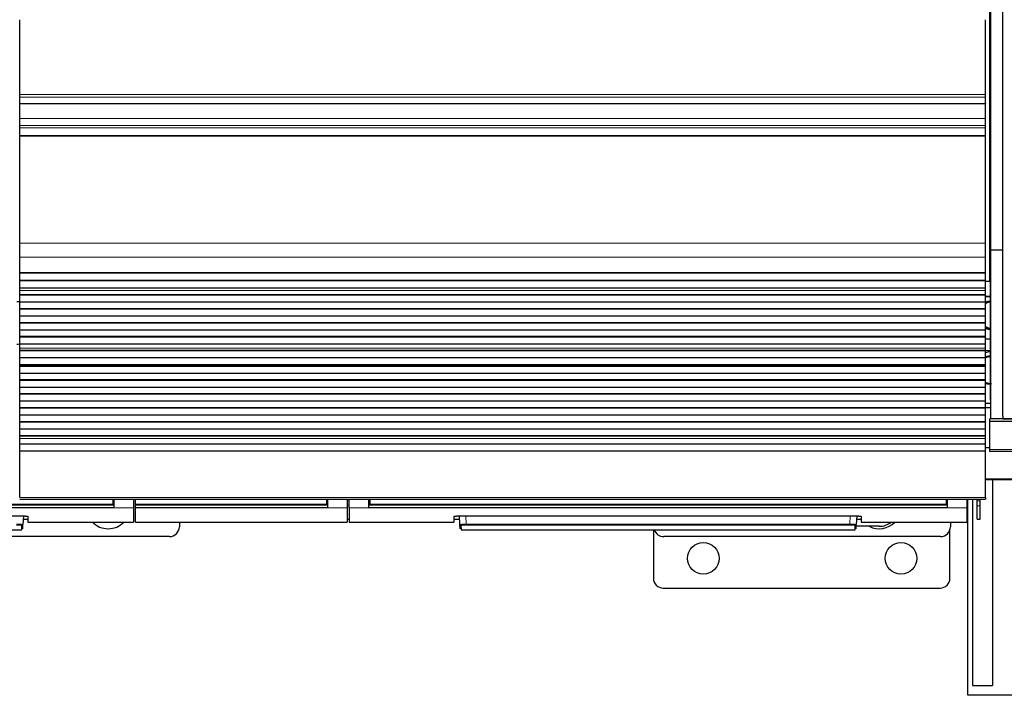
# Model space of a CAD drawing. Header units: inches. Extents: x 0 to 20790, y -12 to 14700.
# Tile 39 of 256: x 6150 to 7146, y 3369 to 4053. Entities that reach past the tile are written whole.
import ezdxf

# ---------------------------------------------------------------- set-up
doc = ezdxf.new("R2010")
doc.units = ezdxf.units.IN
doc.layers.add('1', color=7, linetype='Continuous', true_color=0xffffff)

msp = doc.modelspace()

# ---------------------------------------------------------------- linework, layer by layer
at = {"layer": '1', "color": 2, "linetype": 'Continuous', "lineweight": 25}
for p, q in [((7131.915, 3787.731), (7131.915, 4107.731)), ((7132.956, 3819.701), (7132.956, 4062.731)), ((7144.956, 3819.701), (7144.956, 4062.731)), ((6150.415, 3976.982), (6150.415, 4052.752)), ((7127.415, 3976.982), (7127.415, 4052.752)), ((6150.415, 3974.371), (6150.415, 3976.982)), ((6150.415, 3967.898), (6150.415, 3974.371)), ((7127.415, 3974.371), (7127.415, 3976.982)), ((7127.415, 3967.898), (7127.415, 3974.371)), ((6150.415, 3967.898), (6150.415, 3967.723)), ((6150.415, 3952.643), (6150.415, 3967.723)), ((7127.415, 3967.723), (6150.415, 3967.723)), ((7127.415, 3967.898), (7127.415, 3967.723)), ((7127.415, 3952.643), (7127.415, 3967.723)), ((6150.415, 3945.656), (6150.415, 3952.643)), ((6150.415, 3943.412), (6150.415, 3945.656)), ((7127.415, 3945.656), (7127.415, 3952.643)), ((7127.415, 3943.412), (7127.415, 3945.656)), ((6150.415, 3935.434), (6150.415, 3943.412)), ((6150.415, 3934.988), (6150.415, 3935.434)), ((6150.415, 3826.608), (6150.415, 3934.988)), ((7127.415, 3935.434), (7127.415, 3943.412)), ((7127.415, 3934.988), (7127.415, 3935.434)), ((7127.415, 3826.608), (7127.415, 3934.988)), ((6150.415, 3812.466), (6150.415, 3826.608)), ((7127.415, 3812.466), (7127.415, 3826.608)), ((7144.956, 3819.701), (7132.956, 3819.701)), ((7132.956, 3648.916), (7132.956, 3819.701)), ((7144.956, 3651.701), (7144.956, 3819.701)), ((6150.415, 3796.983), (6150.415, 3812.466)), ((7127.415, 3796.983), (7127.415, 3812.466)), ((6150.415, 3796.895), (6150.415, 3796.983)), ((6150.415, 3796.895), (7127.415, 3796.895)), ((6150.415, 3796.35), (6150.415, 3796.895)), ((6150.415, 3788.828), (6150.415, 3796.35)), ((7127.415, 3796.35), (6150.415, 3796.35)), ((7127.415, 3796.895), (7127.415, 3796.983)), ((7127.415, 3796.35), (7127.415, 3796.895)), ((7127.415, 3788.828), (7127.415, 3796.35)), ((6150.415, 3788.474), (6150.415, 3788.828)), ((7127.415, 3788.828), (6150.415, 3788.828)), ((6150.415, 3781.269), (6150.415, 3788.474)), ((7127.415, 3788.474), (6150.415, 3788.474)), ((7131.915, 3787.731), (7127.41, 3787.731)), ((7127.415, 3788.474), (7127.415, 3788.828)), ((7127.415, 3781.269), (7127.415, 3788.474)), ((7132.956, 3787.731), (7131.915, 3787.731)), ((7132.411, 3667.731), (7132.411, 3787.731)), ((6150.415, 3781.262), (6150.415, 3781.269)), ((7127.415, 3781.269), (6150.415, 3781.269)), ((6150.415, 3778.718), (6150.415, 3781.262)), ((7127.415, 3781.262), (6150.415, 3781.262)), ((6150.415, 3778.691), (6150.415, 3778.718)), ((6150.415, 3774.497), (6150.415, 3778.691)), ((7127.415, 3781.262), (7127.415, 3781.269)), ((7127.415, 3778.718), (7127.415, 3781.262)), ((7127.415, 3778.691), (7127.415, 3778.718)), ((7127.415, 3774.497), (7127.415, 3778.691)), ((6147.42, 3767.731), (6150.42, 3767.731)), ((6150.415, 3774.143), (6150.415, 3774.497)), ((7127.415, 3774.497), (6150.415, 3774.497)), ((6150.415, 3767.072), (6150.415, 3774.143)), ((7127.415, 3774.143), (6150.415, 3774.143)), ((6150.415, 3760.355), (6150.415, 3767.072)), ((7127.415, 3767.072), (6150.415, 3767.072)), ((7127.415, 3774.143), (7127.415, 3774.497)), ((7127.415, 3767.072), (7127.415, 3774.143)), ((7127.415, 3772.732), (7132.411, 3772.732)), ((7132.412, 3772.731), (7127.415, 3772.731)), ((7127.415, 3760.355), (7127.415, 3767.072)), ((6150.415, 3760.001), (6150.415, 3760.355)), ((7127.415, 3760.355), (6150.415, 3760.355)), ((6150.415, 3752.93), (6150.415, 3760.001)), ((7127.415, 3760.001), (6150.415, 3760.001)), ((7127.415, 3760.001), (7127.415, 3760.355)), ((7127.415, 3752.93), (7127.415, 3760.001)), ((6150.415, 3746.213), (6150.415, 3752.93)), ((7127.415, 3752.93), (6150.415, 3752.93)), ((6150.415, 3745.859), (6150.415, 3746.213)), ((7127.415, 3746.213), (6150.415, 3746.213)), ((6150.415, 3738.788), (6150.415, 3745.859)), ((7127.415, 3745.859), (6150.415, 3745.859)), ((7127.415, 3746.213), (7127.415, 3752.93)), ((7127.415, 3745.859), (7127.415, 3746.213)), ((7127.415, 3738.788), (7127.415, 3745.859)), ((6150.415, 3732.07), (6150.415, 3738.788)), ((7127.415, 3738.788), (6150.415, 3738.788)), ((7127.415, 3732.07), (7127.415, 3738.788)), ((6150.415, 3731.717), (6150.415, 3732.07)), ((7127.415, 3732.07), (6150.415, 3732.07)), ((6150.415, 3724.646), (6150.415, 3731.717)), ((7127.415, 3731.717), (6150.415, 3731.717)), ((7127.415, 3731.717), (7127.415, 3732.07)), ((7127.415, 3724.646), (7127.415, 3731.717)), ((7127.419, 3729.731), (7132.418, 3729.731)), ((6150.415, 3720.452), (6150.415, 3724.646)), ((7127.415, 3724.646), (6150.415, 3724.646)), ((6150.415, 3720.425), (6150.415, 3720.452)), ((6150.415, 3717.977), (6150.415, 3720.425)), ((6150.415, 3717.623), (6150.415, 3717.977)), ((7127.415, 3717.977), (6150.415, 3717.977)), ((6150.415, 3710.689), (6150.415, 3717.623)), ((7127.415, 3717.623), (6150.415, 3717.623)), ((7127.415, 3720.452), (7127.415, 3724.646)), ((7127.415, 3720.425), (7127.415, 3720.452)), ((7127.415, 3717.977), (7127.415, 3720.425)), ((7127.415, 3717.623), (7127.415, 3717.977)), ((7132.411, 3717.731), (7127.415, 3717.731)), ((7127.415, 3710.689), (7127.415, 3717.623)), ((6150.415, 3703.458), (6150.415, 3710.689)), ((7127.415, 3710.689), (6150.415, 3710.689)), ((7127.415, 3703.458), (7127.415, 3710.689)), ((6150.415, 3703.321), (6150.415, 3703.458)), ((7127.415, 3703.458), (6150.415, 3703.458)), ((6150.415, 3703.321), (7127.415, 3703.321)), ((6150.415, 3702.655), (6150.415, 3703.321)), ((6150.415, 3702.018), (6150.415, 3702.655)), ((7127.415, 3702.655), (6150.415, 3702.655)), ((6150.415, 3694.947), (6150.415, 3702.018)), ((7127.415, 3702.018), (6150.415, 3702.018)), ((7127.415, 3703.321), (7127.415, 3703.458)), ((7127.415, 3702.655), (7127.415, 3703.321)), ((7127.415, 3702.018), (7127.415, 3702.655)), ((7127.415, 3694.947), (7127.415, 3702.018)), ((6150.415, 3688.23), (6150.415, 3694.947)), ((7127.415, 3694.947), (6150.415, 3694.947)), ((6150.415, 3687.876), (6150.415, 3688.23)), ((7127.415, 3688.23), (6150.415, 3688.23)), ((6150.415, 3680.805), (6150.415, 3687.876)), ((7127.415, 3687.876), (6150.415, 3687.876)), ((7127.415, 3688.23), (7127.415, 3694.947)), ((7127.415, 3687.876), (7127.415, 3688.23)), ((7127.415, 3680.805), (7127.415, 3687.876)), ((6150.415, 3674.088), (6150.415, 3680.805)), ((7127.415, 3680.805), (6150.415, 3680.805)), ((7127.415, 3674.088), (7127.415, 3680.805)), ((6150.415, 3673.734), (6150.415, 3674.088)), ((7127.415, 3674.088), (6150.415, 3674.088)), ((6150.415, 3666.663), (6150.415, 3673.734)), ((7127.415, 3673.734), (6150.415, 3673.734)), ((6150.415, 3659.946), (6150.415, 3666.663)), ((7127.415, 3666.663), (6150.415, 3666.663)), ((7127.415, 3673.734), (7127.415, 3674.088)), ((7127.415, 3666.663), (7127.415, 3673.734)), ((7127.415, 3659.946), (7127.415, 3666.663)), ((7132.411, 3667.731), (7132.957, 3667.731)), ((6150.415, 3659.592), (6150.415, 3659.946)), ((7127.415, 3659.946), (6150.415, 3659.946)), ((6150.415, 3652.521), (6150.415, 3659.592)), ((7127.415, 3659.592), (6150.415, 3659.592)), ((7127.415, 3659.592), (7127.415, 3659.946)), ((7127.415, 3652.521), (7127.415, 3659.592)), ((7132.957, 3664.42), (7127.416, 3664.591)), ((7132.964, 3660.231), (7127.42, 3660.231)), ((6150.415, 3645.803), (6150.415, 3652.521)), ((7127.415, 3652.521), (6150.415, 3652.521)), ((6150.415, 3645.45), (6150.415, 3645.803)), ((7127.415, 3645.803), (6150.415, 3645.803)), ((6150.415, 3638.379), (6150.415, 3645.45)), ((7127.415, 3645.45), (6150.415, 3645.45)), ((7127.415, 3645.803), (7127.415, 3652.521)), ((7127.415, 3645.45), (7127.415, 3645.803)), ((7127.415, 3638.379), (7127.415, 3645.45)), ((7131.915, 3646.087), (7131.915, 3648.916)), ((7132.956, 3648.916), (7131.915, 3648.916)), ((7131.915, 3618.074), (7131.915, 3646.087)), ((7621.915, 3646.087), (7131.915, 3646.087)), ((7144.956, 3648.916), (7132.956, 3648.916)), ((7144.956, 3651.701), (7144.956, 3648.931)), ((7144.956, 3648.931), (7621.956, 3648.931)), ((7144.956, 3648.916), (7144.956, 3648.931)), ((7621.915, 3648.916), (7144.956, 3648.916)), ((6150.415, 3631.661), (6150.415, 3638.379)), ((7127.415, 3638.379), (6150.415, 3638.379)), ((7127.415, 3631.661), (7127.415, 3638.379)), ((6150.415, 3631.308), (6150.415, 3631.661)), ((7127.415, 3631.661), (6150.415, 3631.661)), ((6150.415, 3629.034), (6150.415, 3631.308)), ((7127.415, 3631.308), (6150.415, 3631.308)), ((6150.415, 3623.176), (6150.415, 3629.034)), ((7127.415, 3631.308), (7127.415, 3631.661)), ((7127.415, 3629.034), (7127.415, 3631.308)), ((7127.415, 3623.176), (7127.415, 3629.034)), ((6150.415, 3616.28), (6150.415, 3623.176)), ((7127.415, 3623.176), (6150.415, 3623.176)), ((6150.415, 3569.315), (6150.415, 3616.28)), ((7127.415, 3616.28), (6150.415, 3616.28)), ((7127.415, 3616.28), (7127.415, 3623.176)), ((7127.415, 3569.315), (7127.415, 3616.28)), ((7131.916, 3619.607), (7127.42, 3619.607)), ((7131.915, 3615.731), (7131.915, 3618.074)), ((7621.915, 3615.731), (7131.915, 3615.731)), ((7622.915, 3587.231), (7127.42, 3587.231)), ((7134.415, 3587.228), (7134.415, 3379.231)), ((6150.415, 3567.581), (7127.415, 3567.581)), ((6244.665, 3567.581), (6244.665, 3562.597)), ((6245.665, 3567.581), (6245.665, 3558.732)), ((6265.665, 3567.581), (6265.665, 3558.732)), ((6267.615, 3562.597), (6267.615, 3567.581)), ((6460.665, 3567.581), (6460.665, 3562.597)), ((6461.665, 3567.581), (6461.665, 3558.732)), ((6481.665, 3567.581), (6481.665, 3558.732)), ((6483.665, 3558.732), (6483.665, 3567.581)), ((6503.665, 3558.732), (6503.665, 3567.581)), ((6504.665, 3567.581), (6504.665, 3562.597)), ((7087.665, 3567.581), (7087.665, 3562.597)), ((7088.665, 3567.581), (7088.665, 3558.732)), ((7108.665, 3567.581), (7108.665, 3558.732)), ((7109.415, 3369.231), (7109.415, 3567.579)), ((7114.415, 3567.578), (7114.415, 3379.231)), ((7118.915, 3566.013), (7118.915, 3567.582)), ((7118.915, 3561.071), (7118.915, 3566.013)), ((7121.915, 3566.013), (7121.915, 3567.582)), ((7121.915, 3561.071), (7121.915, 3566.013)), ((7127.415, 3569.315), (7127.415, 3567.581)), ((6245.665, 3558.732), (5660.665, 3558.732)), ((6244.665, 3561.807), (5661.665, 3561.807)), ((6244.665, 3562.597), (6244.665, 3561.807)), ((6265.665, 3558.732), (6265.665, 3544.494)), ((6267.615, 3561.807), (6267.615, 3562.597)), ((6460.665, 3561.807), (6267.615, 3561.807)), ((6267.615, 3561.807), (6267.615, 3561.696)), ((6267.615, 3558.732), (6267.615, 3561.696)), ((6267.615, 3544.494), (6267.615, 3558.732)), ((6461.665, 3558.732), (6267.615, 3558.732)), ((6460.665, 3562.597), (6460.665, 3561.807)), ((6481.665, 3558.732), (6481.665, 3544.494)), ((6483.665, 3558.732), (6483.665, 3544.494)), ((7088.665, 3558.732), (6503.665, 3558.732)), ((6504.665, 3562.597), (6504.665, 3561.807)), ((7087.665, 3561.807), (6504.665, 3561.807)), ((7087.665, 3562.597), (7087.665, 3561.807)), ((7108.665, 3558.732), (7108.665, 3544.494)), ((7118.915, 3547.29), (7118.915, 3561.071)), ((7121.915, 3547.29), (7121.915, 3561.071)), ((5751.665, 3550.7), (6153.665, 3550.7)), ((6154.12, 3550.692), (6153.659, 3541.887)), ((6153.953, 3547.494), (6158.665, 3547.494)), ((6158.665, 3550.203), (6158.665, 3544.494)), ((6481.665, 3547.494), (6483.665, 3547.494)), ((6589.665, 3550.203), (6589.665, 3544.494)), ((6589.665, 3547.494), (6595.377, 3547.494)), ((6594.665, 3550.7), (6996.665, 3550.7)), ((6595.671, 3541.887), (6595.209, 3550.7)), ((6997.12, 3550.692), (6996.659, 3541.887)), ((6996.953, 3547.494), (7001.665, 3547.494)), ((7001.665, 3550.203), (7001.665, 3544.494)), ((7118.915, 3547.29), (7121.915, 3547.29)), ((5753.894, 3536.654), (6152.436, 3536.654)), ((6152.436, 3536.654), (6152.66, 3540.943)), ((6153.434, 3537.602), (6153.659, 3541.887)), ((6158.665, 3544.494), (6265.665, 3544.494)), ((6267.615, 3544.494), (6481.665, 3544.494)), ((6311.915, 3544.494), (6311.915, 3539.731)), ((6483.665, 3544.494), (6589.665, 3544.494)), ((6595.895, 3537.602), (6595.671, 3541.887)), ((6596.669, 3540.943), (6596.894, 3536.654)), ((6596.894, 3536.654), (6995.436, 3536.654)), ((6791.415, 3536.657), (6791.415, 3487.731)), ((6995.436, 3536.654), (6995.66, 3540.943)), ((6996.434, 3537.602), (6996.659, 3541.887)), ((7019.915, 3540.231), (6996.571, 3540.231)), ((7001.665, 3544.494), (7108.665, 3544.494)), ((7091.415, 3487.731), (7091.415, 3536.612)), ((7091.915, 3544.495), (7091.915, 3539.731)), ((6301.915, 3529.731), (6021.915, 3529.731)), ((7081.915, 3529.731), (6801.915, 3529.731)), ((6801.415, 3477.731), (7081.415, 3477.731)), ((7114.415, 3379.231), (7134.415, 3379.231)), ((7844.415, 3369.231), (7109.415, 3369.231))]:
    msp.add_line(p, q, dxfattribs=at)
at = {"layer": '1', "color": 110, "linetype": 'Continuous', "lineweight": 13}
for p, q in [((7127.415, 3976.982), (6150.415, 3976.982)), ((7127.415, 3974.371), (6150.415, 3974.371)), ((7127.415, 3967.898), (6150.415, 3967.898)), ((7127.415, 3952.643), (6150.415, 3952.643)), ((7127.415, 3945.656), (6150.415, 3945.656)), ((7127.415, 3943.412), (6150.415, 3943.412)), ((7127.415, 3935.434), (6150.415, 3935.434)), ((7127.415, 3934.988), (6150.415, 3934.988)), ((7127.415, 3826.608), (6150.415, 3826.608)), ((7127.415, 3812.466), (6150.415, 3812.466)), ((7127.415, 3796.983), (6150.415, 3796.983)), ((7127.415, 3778.718), (6150.415, 3778.718)), ((7127.415, 3778.691), (6150.415, 3778.691)), ((7127.415, 3720.452), (6150.415, 3720.452)), ((7127.415, 3720.425), (6150.415, 3720.425)), ((7127.415, 3629.034), (6150.415, 3629.034)), ((7621.915, 3618.074), (7131.915, 3618.074)), ((7622.915, 3588.316), (7127.42, 3588.316)), ((7127.415, 3569.315), (6150.415, 3569.315)), ((6245.665, 3566.607), (6244.659, 3566.607)), ((6461.665, 3566.607), (6460.664, 3566.607)), ((6483.665, 3566.607), (6481.665, 3566.607)), ((6504.67, 3566.607), (6503.665, 3566.607)), ((7088.665, 3566.607), (7087.659, 3566.607)), ((7121.915, 3566.013), (7118.915, 3566.013)), ((6265.665, 3558.732), (6245.665, 3558.732)), ((6481.665, 3558.732), (6461.665, 3558.732)), ((6503.665, 3558.732), (6483.665, 3558.732)), ((7108.665, 3558.732), (7088.665, 3558.732)), ((7121.915, 3561.071), (7118.915, 3561.071)), ((6601.7, 3550.7), (6602.137, 3542.368)), ((6990.193, 3542.368), (6990.63, 3550.7)), ((6602.137, 3542.368), (6602.137, 3541.424)), ((6602.137, 3542.368), (6990.193, 3542.368)), ((6990.193, 3541.424), (6602.137, 3541.424)), ((6990.193, 3542.368), (6990.193, 3541.424))]:
    msp.add_line(p, q, dxfattribs=at)
at = {"layer": '1', "color": 2, "linetype": 'Continuous', "lineweight": 25}
for centre in [(6841.915, 3507.731), (7041.915, 3507.731)]:
    msp.add_circle(centre, 16, dxfattribs=at)
for centre, radius, start, end in [((6161.915, 3637.731), 87.5, 97.54875, 99.534375), ((7141.915, 3667.731), 50, 100.322046, 106.857805), ((6239.915, 3559.731), 22, 223.835625, 316.17), ((6301.915, 3539.731), 10, 270, 0), ((6801.915, 3539.731), 10, 197.918437, 270), ((7019.915, 3559.731), 22, 242.415, 316.164375), ((7019.915, 3559.731), 19.5, 270, 308.615625), ((7081.915, 3539.731), 10, 270, 0), ((6801.415, 3487.731), 10, 180, 270), ((7081.415, 3487.731), 10, 270, 0)]:
    msp.add_arc(centre, radius, start, end, dxfattribs=at)
at = {"layer": '1', "color": 110, "linetype": 'Continuous', "lineweight": 13}
for centre, major_axis, start_param, end_param in [((6152.66, 3541.94), (-0.999, 0.052), 1.6229689, 3.1415927), ((6596.669, 3541.94), (0.999, 0.052), 3.1415927, 4.6602164), ((6995.66, 3541.94), (-0.999, 0.052), 1.6229689, 3.1415927)]:
    msp.add_ellipse(centre, major_axis=major_axis, ratio=0.9964159, start_param=start_param, end_param=end_param, dxfattribs=at)
at = {"layer": '1', "color": 2, "linetype": 'Continuous', "lineweight": 25}
for points, weights in [([(7127.013, 3765.321), (7128.228, 3766.232), (7129.554, 3766.933), (7130.933, 3767.398), (7132.285, 3767.651)], [0.996635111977, 0.999018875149, 1.00333366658, 1.00882032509, 1.0126935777]), ([(7132.878, 3739.999), (7131.389, 3740.22), (7129.85, 3740.695), (7128.367, 3741.462), (7127.021, 3742.485)], [1.01408759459, 1.01040368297, 1.00405964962, 0.999102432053, 0.99653286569]), ([(7126.963, 3710.55), (7128.451, 3711.416), (7130.04, 3711.987), (7131.636, 3712.246), (7133.124, 3712.263)], [0.999995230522, 1.00433138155, 1.01050583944, 1.01648889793, 1.0166100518])]:
    msp.add_rational_spline(points, weights, degree=4, dxfattribs=at)
for points, knots in [([(7132.424, 3767.782), (7132.066, 3767.76), (7131.218, 3767.698), (7129.997, 3767.588), (7128.686, 3767.36), (7127.75, 3767.095), (7127.46, 3767.001)], [0, 0, 0, 0, 0.2573947, 0.6050725, 0.8845897, 1, 1, 1, 1]), ([(7127.408, 3740.476), (7127.719, 3740.37), (7128.266, 3740.206), (7129.051, 3740.021), (7129.767, 3739.89), (7130.243, 3739.829), (7130.483, 3739.804)], [0, 0, 0, 0, 0.3031696, 0.5294977, 0.7615522, 1, 1, 1, 1]), ([(7130.483, 3739.804), (7130.532, 3739.798), (7130.88, 3739.787), (7131.832, 3739.774), (7132.572, 3739.768), (7132.785, 3739.766)], [0, 0, 0, 0, 0.451775, 0.8537494, 1, 1, 1, 1]), ([(7132.397, 3712.247), (7132.179, 3712.241), (7131.332, 3712.209), (7129.671, 3712.096), (7128.265, 3711.894), (7127.409, 3711.707)], [0, 0, 0, 0, 0.1155931, 0.4590198, 1, 1, 1, 1]), ([(7127.363, 3684.707), (7127.749, 3684.64), (7129.372, 3684.405), (7131.298, 3684.288), (7132.928, 3684.244)], [0, 0, 0, 0, 0.2493236, 1, 1, 1, 1]), ([(6153.665, 3550.7), (6153.83, 3550.7), (6153.994, 3550.699), (6154.318, 3550.696), (6154.64, 3550.691), (6154.957, 3550.683), (6155.153, 3550.677), (6155.192, 3550.675), (6155.27, 3550.673), (6155.31, 3550.671), (6155.426, 3550.667), (6155.503, 3550.664), (6155.73, 3550.655), (6156.024, 3550.641), (6156.304, 3550.624), (6156.508, 3550.61), (6156.608, 3550.603), (6156.706, 3550.595), (6156.771, 3550.59), (6156.803, 3550.588), (6156.963, 3550.575), (6157.084, 3550.564), (6157.314, 3550.541), (6157.533, 3550.516), (6157.728, 3550.49), (6157.842, 3550.473), (6157.865, 3550.47), (6157.909, 3550.463), (6157.931, 3550.459), (6157.994, 3550.449), (6158.035, 3550.442), (6158.15, 3550.42), (6158.29, 3550.391), (6158.4, 3550.361), (6158.472, 3550.338), (6158.493, 3550.33), (6158.534, 3550.314), (6158.552, 3550.306), (6158.6, 3550.283), (6158.649, 3550.251), (6158.665, 3550.219), (6158.665, 3550.203)], [0, 0, 0, 0, 0.0625, 0.0625, 0.125, 0.1875, 0.1875, 0.203125, 0.203125, 0.21875, 0.21875, 0.25, 0.25, 0.3125, 0.375, 0.375, 0.40625, 0.421875, 0.421875, 0.4375, 0.4375, 0.5, 0.5, 0.5625, 0.625, 0.625, 0.640625, 0.640625, 0.65625, 0.65625, 0.6875, 0.6875, 0.75, 0.8125, 0.8125, 0.84375, 0.84375, 0.875, 0.875, 0.9375, 1, 1, 1, 1]), ([(6589.665, 3550.203), (6589.665, 3550.219), (6589.673, 3550.235), (6589.705, 3550.266), (6589.753, 3550.298), (6589.832, 3550.329), (6589.891, 3550.348), (6589.904, 3550.352), (6589.929, 3550.36), (6589.943, 3550.364), (6589.985, 3550.375), (6590.014, 3550.383), (6590.108, 3550.405), (6590.248, 3550.435), (6590.415, 3550.462), (6590.551, 3550.483), (6590.598, 3550.489), (6590.671, 3550.499), (6590.696, 3550.503), (6590.747, 3550.509), (6590.772, 3550.512), (6590.903, 3550.528), (6591.013, 3550.54), (6591.243, 3550.563), (6591.484, 3550.585), (6591.746, 3550.605), (6591.917, 3550.616), (6591.952, 3550.619), (6592.021, 3550.623), (6592.056, 3550.625), (6592.162, 3550.632), (6592.233, 3550.636), (6592.45, 3550.648), (6592.744, 3550.662), (6593.051, 3550.673), (6593.285, 3550.68), (6593.364, 3550.682), (6593.524, 3550.686), (6593.604, 3550.688), (6593.847, 3550.693), (6594.171, 3550.698), (6594.5, 3550.7), (6594.665, 3550.7)], [0, 0, 0, 0, 0.0625, 0.0625, 0.125, 0.1875, 0.1875, 0.203125, 0.203125, 0.21875, 0.21875, 0.25, 0.25, 0.3125, 0.375, 0.375, 0.40625, 0.40625, 0.421875, 0.421875, 0.4375, 0.4375, 0.5, 0.5, 0.5625, 0.625, 0.625, 0.640625, 0.640625, 0.65625, 0.65625, 0.6875, 0.6875, 0.75, 0.8125, 0.8125, 0.84375, 0.84375, 0.875, 0.875, 0.9375, 1, 1, 1, 1]), ([(6996.665, 3550.7), (6996.83, 3550.7), (6996.994, 3550.699), (6997.318, 3550.696), (6997.64, 3550.691), (6997.957, 3550.683), (6998.153, 3550.677), (6998.192, 3550.675), (6998.27, 3550.673), (6998.31, 3550.671), (6998.426, 3550.667), (6998.503, 3550.664), (6998.73, 3550.655), (6999.024, 3550.641), (6999.304, 3550.624), (6999.508, 3550.61), (6999.608, 3550.603), (6999.706, 3550.595), (6999.771, 3550.59), (6999.803, 3550.588), (6999.963, 3550.575), (7000.084, 3550.564), (7000.314, 3550.541), (7000.533, 3550.516), (7000.728, 3550.49), (7000.842, 3550.473), (7000.865, 3550.47), (7000.909, 3550.463), (7000.931, 3550.459), (7000.994, 3550.449), (7001.035, 3550.442), (7001.15, 3550.42), (7001.29, 3550.391), (7001.4, 3550.361), (7001.472, 3550.338), (7001.493, 3550.33), (7001.534, 3550.314), (7001.552, 3550.306), (7001.6, 3550.283), (7001.649, 3550.251), (7001.665, 3550.219), (7001.665, 3550.203)], [0, 0, 0, 0, 0.0625, 0.0625, 0.125, 0.1875, 0.1875, 0.203125, 0.203125, 0.21875, 0.21875, 0.25, 0.25, 0.3125, 0.375, 0.375, 0.40625, 0.421875, 0.421875, 0.4375, 0.4375, 0.5, 0.5, 0.5625, 0.625, 0.625, 0.640625, 0.640625, 0.65625, 0.65625, 0.6875, 0.6875, 0.75, 0.8125, 0.8125, 0.84375, 0.84375, 0.875, 0.875, 0.9375, 1, 1, 1, 1])]:
    msp.add_open_spline(points, degree=3, knots=knots, dxfattribs=at)
for points, weights, knots in [([(7132.986, 3739.787), (7132.715, 3739.766), (7132.446, 3739.752), (7132.179, 3739.746), (7130.746, 3739.746), (7129.516, 3739.876), (7128.269, 3740.166), (7127.048, 3740.619)], [1.01572311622, 1.01614239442, 1.01644646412, 1.01661171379, 1.01661171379, 1.01336834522, 1.00917973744, 1.00525844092], [0, 0, 0, 0, 0, 0.1841537, 0.1841537, 0.1841537, 1, 1, 1, 1, 1]), ([(7132.987, 3739.772), (7132.716, 3739.751), (7132.447, 3739.737), (7132.18, 3739.731), (7131.559, 3739.731), (7131.197, 3739.743), (7130.83, 3739.768), (7130.461, 3739.806)], [1.01572311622, 1.01614239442, 1.01644646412, 1.01661171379, 1.01661171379, 1.0163092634, 1.01576980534, 1.01504934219], [0, 0, 0, 0, 0, 0.4250125, 0.4250125, 0.4250125, 1, 1, 1, 1, 1]), ([(7133.453, 3684.265), (7133.443, 3684.265), (7133.433, 3684.265), (7133.422, 3684.265), (7131.864, 3684.252), (7130.194, 3684.498), (7128.529, 3685.085), (7126.975, 3685.992)], [1.01660995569, 1.01661083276, 1.01661141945, 1.01661171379, 1.01661171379, 1.01017661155, 1.0037290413, 0.99941817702], [0, 0, 0, 0, 0, 0.0067177, 0.0067177, 0.0067177, 1, 1, 1, 1, 1]), ([(7133.09, 3684.335), (7132.48, 3684.223), (7131.874, 3684.15), (7131.277, 3684.112), (7129.849, 3684.1), (7128.972, 3684.161), (7128.08, 3684.3), (7127.188, 3684.522)], [1.01284347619, 1.0144759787, 1.01580472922, 1.01661171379, 1.01661171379, 1.01491658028, 1.0123946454, 1.00961770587], [0, 0, 0, 0, 0, 0.4082738, 0.4082738, 0.4082738, 1, 1, 1, 1, 1]), ([(7133.091, 3684.457), (7132.48, 3684.345), (7131.873, 3684.271), (7131.275, 3684.234), (7129.847, 3684.221), (7128.971, 3684.282), (7128.08, 3684.421), (7127.189, 3684.643)], [1.01283654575, 1.01447174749, 1.01580301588, 1.01661171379, 1.01661171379, 1.01491906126, 1.01240018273, 1.00962583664], [0, 0, 0, 0, 0, 0.408707, 0.408707, 0.408707, 1, 1, 1, 1, 1])]:
    msp.add_rational_spline(points, weights, degree=4, knots=knots, dxfattribs=at)
for points in [[(6245.665, 3561.696), (5660.665, 3561.696)], [(6461.665, 3561.696), (6267.615, 3561.696)], [(7088.665, 3561.696), (6503.665, 3561.696)]]:
    msp.add_open_spline(points, degree=1, dxfattribs=at)
at = {"layer": '1', "color": 110, "linetype": 'Continuous', "lineweight": 13}
for points, degree in [([(6244.665, 3562.597), (5661.665, 3562.597)], 1), ([(6460.665, 3562.597), (6267.615, 3562.597)], 1), ([(6481.665, 3561.696), (6482.332, 3561.696), (6482.998, 3561.696), (6483.665, 3561.696)], 3), ([(7087.665, 3562.597), (6504.665, 3562.597)], 1)]:
    msp.add_open_spline(points, degree=degree, dxfattribs=at)
for points, knots in [([(6153.659, 3541.887), (6153.66, 3541.901), (6153.64, 3541.928), (6153.579, 3541.956), (6153.528, 3541.974), (6153.517, 3541.977), (6153.494, 3541.984), (6153.458, 3541.994), (6153.416, 3542.005), (6153.325, 3542.025), (6153.184, 3542.052), (6153.005, 3542.079), (6152.856, 3542.099), (6152.804, 3542.105), (6152.722, 3542.115), (6152.695, 3542.118), (6152.638, 3542.125), (6152.609, 3542.128), (6152.462, 3542.144), (6152.211, 3542.168), (6151.929, 3542.191), (6151.705, 3542.208), (6151.628, 3542.214), (6151.51, 3542.222), (6151.47, 3542.225), (6151.39, 3542.23), (6151.349, 3542.233), (6151.142, 3542.246), (6150.972, 3542.256), (6150.62, 3542.274), (6150.439, 3542.283), (6150.066, 3542.3), (6149.874, 3542.307), (6149.628, 3542.316), (6149.578, 3542.318), (6149.479, 3542.321), (6149.428, 3542.323), (6149.277, 3542.328), (6149.176, 3542.331), (6148.871, 3542.34), (6148.46, 3542.35), (6148.042, 3542.358), (6147.621, 3542.364), (6147.408, 3542.366), (6147.193, 3542.368)], [0, 0, 0, 0, 0.0625, 0.125, 0.125, 0.140625, 0.140625, 0.15625, 0.1875, 0.1875, 0.25, 0.3125, 0.3125, 0.34375, 0.34375, 0.359375, 0.359375, 0.375, 0.375, 0.4375, 0.5, 0.5, 0.53125, 0.53125, 0.546875, 0.546875, 0.5625, 0.5625, 0.625, 0.625, 0.6875, 0.6875, 0.75, 0.75, 0.765625, 0.765625, 0.78125, 0.78125, 0.8125, 0.8125, 0.875, 0.9375, 0.9375, 1, 1, 1, 1]), ([(6147.193, 3541.424), (6147.284, 3541.424), (6147.375, 3541.424), (6147.556, 3541.423), (6147.646, 3541.423), (6147.915, 3541.42), (6148.27, 3541.415), (6148.618, 3541.408), (6148.876, 3541.401), (6148.962, 3541.398), (6149.09, 3541.394), (6149.132, 3541.393), (6149.217, 3541.39), (6149.259, 3541.388), (6149.468, 3541.38), (6149.63, 3541.373), (6149.945, 3541.358), (6150.098, 3541.35), (6150.396, 3541.332), (6150.54, 3541.323), (6150.714, 3541.31), (6150.749, 3541.307), (6150.817, 3541.302), (6150.918, 3541.294), (6151.015, 3541.286), (6151.204, 3541.269), (6151.443, 3541.245), (6151.654, 3541.22), (6151.778, 3541.204), (6151.802, 3541.2), (6151.85, 3541.194), (6151.874, 3541.19), (6151.943, 3541.18), (6151.987, 3541.173), (6152.112, 3541.152), (6152.263, 3541.124), (6152.381, 3541.095), (6152.457, 3541.073), (6152.481, 3541.065), (6152.513, 3541.054), (6152.523, 3541.05), (6152.542, 3541.043), (6152.551, 3541.039), (6152.594, 3541.02), (6152.645, 3540.989), (6152.661, 3540.959), (6152.66, 3540.943)], [0, 0, 0, 0, 0.03125, 0.03125, 0.0625, 0.0625, 0.125, 0.1875, 0.1875, 0.21875, 0.21875, 0.234375, 0.234375, 0.25, 0.25, 0.3125, 0.3125, 0.375, 0.375, 0.4375, 0.4375, 0.453125, 0.453125, 0.46875, 0.5, 0.5, 0.5625, 0.625, 0.625, 0.640625, 0.640625, 0.65625, 0.65625, 0.6875, 0.6875, 0.75, 0.8125, 0.8125, 0.84375, 0.84375, 0.859375, 0.859375, 0.875, 0.875, 0.9375, 1, 1, 1, 1]), ([(6602.137, 3542.368), (6601.922, 3542.366), (6601.495, 3542.361), (6601.072, 3542.354), (6600.809, 3542.348), (6600.756, 3542.347), (6600.652, 3542.344), (6600.496, 3542.341), (6600.342, 3542.336), (6600.038, 3542.328), (6599.64, 3542.315), (6599.257, 3542.299), (6599.023, 3542.289), (6598.976, 3542.287), (6598.883, 3542.283), (6598.837, 3542.28), (6598.7, 3542.274), (6598.61, 3542.269), (6598.345, 3542.255), (6598.006, 3542.235), (6597.694, 3542.214), (6597.471, 3542.197), (6597.398, 3542.191), (6597.291, 3542.182), (6597.256, 3542.179), (6597.187, 3542.173), (6597.153, 3542.17), (6596.984, 3542.155), (6596.859, 3542.143), (6596.626, 3542.118), (6596.411, 3542.092), (6596.232, 3542.065), (6596.132, 3542.048), (6596.113, 3542.045), (6596.075, 3542.038), (6596.056, 3542.035), (6596.003, 3542.024), (6595.97, 3542.018), (6595.88, 3541.997), (6595.78, 3541.969), (6595.72, 3541.942), (6595.68, 3541.915), (6595.67, 3541.901), (6595.671, 3541.887)], [0, 0, 0, 0, 0.0625, 0.125, 0.125, 0.140625, 0.140625, 0.15625, 0.1875, 0.1875, 0.25, 0.3125, 0.3125, 0.328125, 0.328125, 0.34375, 0.34375, 0.375, 0.375, 0.4375, 0.5, 0.5, 0.53125, 0.53125, 0.546875, 0.546875, 0.5625, 0.5625, 0.625, 0.625, 0.6875, 0.75, 0.75, 0.765625, 0.765625, 0.78125, 0.78125, 0.8125, 0.8125, 0.875, 0.9375, 0.9375, 1, 1, 1, 1]), ([(6602.137, 3541.424), (6601.955, 3541.424), (6601.593, 3541.423), (6601.234, 3541.418), (6601.012, 3541.414), (6600.967, 3541.413), (6600.879, 3541.411), (6600.835, 3541.41), (6600.703, 3541.407), (6600.617, 3541.405), (6600.359, 3541.398), (6600.022, 3541.387), (6599.698, 3541.373), (6599.499, 3541.364), (6599.46, 3541.362), (6599.381, 3541.358), (6599.342, 3541.356), (6599.226, 3541.349), (6599.149, 3541.345), (6598.926, 3541.332), (6598.639, 3541.313), (6598.375, 3541.291), (6598.186, 3541.274), (6598.094, 3541.266), (6598.005, 3541.257), (6597.947, 3541.251), (6597.918, 3541.247), (6597.775, 3541.232), (6597.67, 3541.219), (6597.473, 3541.193), (6597.292, 3541.166), (6597.141, 3541.138), (6597.057, 3541.12), (6597.04, 3541.116), (6597.008, 3541.109), (6596.993, 3541.105), (6596.948, 3541.094), (6596.921, 3541.087), (6596.844, 3541.064), (6596.76, 3541.035), (6596.71, 3541.004), (6596.685, 3540.982), (6596.676, 3540.97), (6596.671, 3540.959), (6596.67, 3540.951), (6596.669, 3540.947), (6596.669, 3540.943)], [0, 0, 0, 0, 0.0625, 0.125, 0.125, 0.140625, 0.140625, 0.15625, 0.15625, 0.1875, 0.1875, 0.25, 0.3125, 0.3125, 0.328125, 0.328125, 0.34375, 0.34375, 0.375, 0.375, 0.4375, 0.5, 0.5, 0.53125, 0.546875, 0.546875, 0.5625, 0.5625, 0.625, 0.625, 0.6875, 0.75, 0.75, 0.765625, 0.765625, 0.78125, 0.78125, 0.8125, 0.8125, 0.875, 0.9375, 0.9375, 0.96875, 0.984375, 0.984375, 1, 1, 1, 1]), ([(6996.659, 3541.887), (6996.66, 3541.901), (6996.64, 3541.928), (6996.579, 3541.956), (6996.528, 3541.974), (6996.517, 3541.977), (6996.494, 3541.984), (6996.458, 3541.994), (6996.416, 3542.005), (6996.325, 3542.025), (6996.184, 3542.052), (6996.005, 3542.079), (6995.856, 3542.099), (6995.804, 3542.105), (6995.722, 3542.115), (6995.695, 3542.118), (6995.638, 3542.125), (6995.609, 3542.128), (6995.462, 3542.144), (6995.211, 3542.168), (6994.929, 3542.191), (6994.705, 3542.208), (6994.628, 3542.214), (6994.51, 3542.222), (6994.47, 3542.225), (6994.39, 3542.23), (6994.349, 3542.233), (6994.142, 3542.246), (6993.972, 3542.256), (6993.62, 3542.274), (6993.439, 3542.283), (6993.066, 3542.3), (6992.874, 3542.307), (6992.628, 3542.316), (6992.578, 3542.318), (6992.479, 3542.321), (6992.428, 3542.323), (6992.277, 3542.328), (6992.176, 3542.331), (6991.871, 3542.34), (6991.46, 3542.35), (6991.042, 3542.358), (6990.621, 3542.364), (6990.408, 3542.366), (6990.193, 3542.368)], [0, 0, 0, 0, 0.0625, 0.125, 0.125, 0.140625, 0.140625, 0.15625, 0.1875, 0.1875, 0.25, 0.3125, 0.3125, 0.34375, 0.34375, 0.359375, 0.359375, 0.375, 0.375, 0.4375, 0.5, 0.5, 0.53125, 0.53125, 0.546875, 0.546875, 0.5625, 0.5625, 0.625, 0.625, 0.6875, 0.6875, 0.75, 0.75, 0.765625, 0.765625, 0.78125, 0.78125, 0.8125, 0.8125, 0.875, 0.9375, 0.9375, 1, 1, 1, 1]), ([(6990.193, 3541.424), (6990.284, 3541.424), (6990.375, 3541.424), (6990.556, 3541.423), (6990.646, 3541.423), (6990.915, 3541.42), (6991.27, 3541.415), (6991.618, 3541.408), (6991.876, 3541.401), (6991.962, 3541.398), (6992.09, 3541.394), (6992.132, 3541.393), (6992.217, 3541.39), (6992.259, 3541.388), (6992.468, 3541.38), (6992.63, 3541.373), (6992.945, 3541.358), (6993.098, 3541.35), (6993.396, 3541.332), (6993.54, 3541.323), (6993.714, 3541.31), (6993.749, 3541.307), (6993.817, 3541.302), (6993.918, 3541.294), (6994.015, 3541.286), (6994.204, 3541.269), (6994.443, 3541.245), (6994.654, 3541.22), (6994.778, 3541.204), (6994.802, 3541.2), (6994.85, 3541.194), (6994.874, 3541.19), (6994.943, 3541.18), (6994.987, 3541.173), (6995.112, 3541.152), (6995.263, 3541.124), (6995.381, 3541.095), (6995.457, 3541.073), (6995.481, 3541.065), (6995.513, 3541.054), (6995.523, 3541.05), (6995.542, 3541.043), (6995.551, 3541.039), (6995.594, 3541.02), (6995.645, 3540.989), (6995.661, 3540.959), (6995.66, 3540.943)], [0, 0, 0, 0, 0.03125, 0.03125, 0.0625, 0.0625, 0.125, 0.1875, 0.1875, 0.21875, 0.21875, 0.234375, 0.234375, 0.25, 0.25, 0.3125, 0.3125, 0.375, 0.375, 0.4375, 0.4375, 0.453125, 0.453125, 0.46875, 0.5, 0.5, 0.5625, 0.625, 0.625, 0.640625, 0.640625, 0.65625, 0.65625, 0.6875, 0.6875, 0.75, 0.8125, 0.8125, 0.84375, 0.84375, 0.859375, 0.859375, 0.875, 0.875, 0.9375, 1, 1, 1, 1])]:
    msp.add_open_spline(points, degree=3, knots=knots, dxfattribs=at)

doc.saveas('drawing.dxf')
